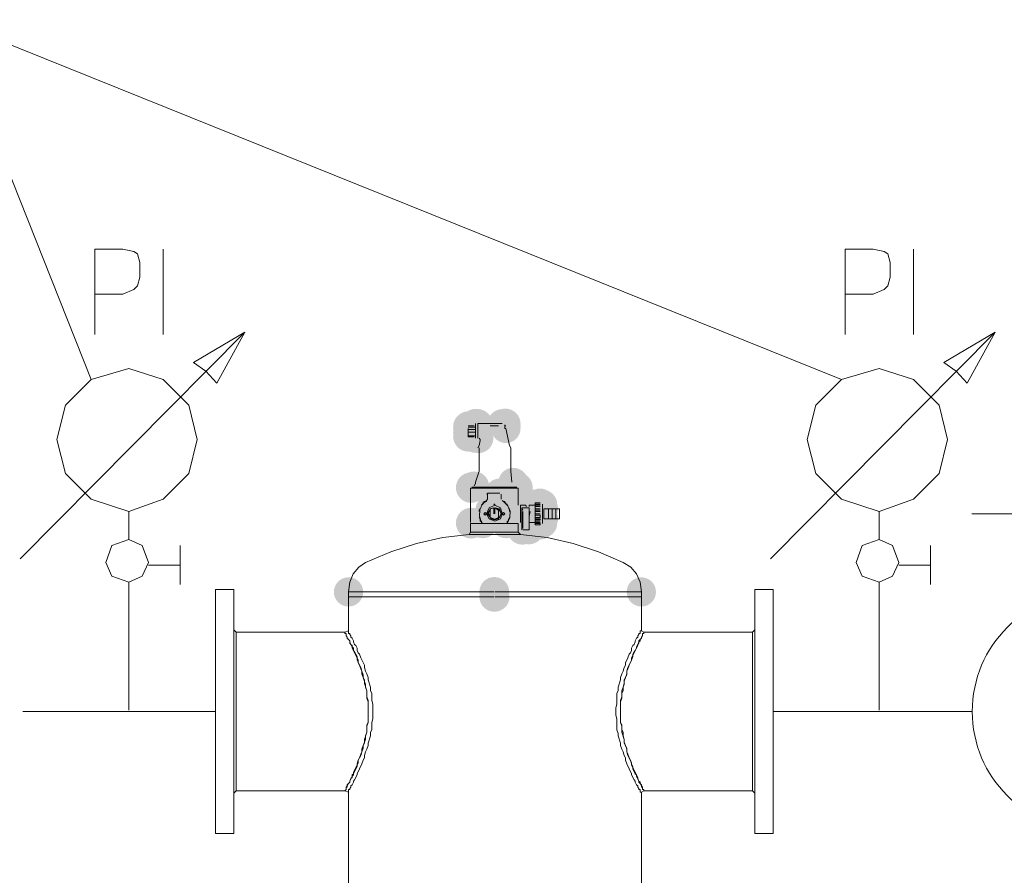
# Model space of a CAD drawing. Header units: millimetres. Extents: x -2626 to 2068, y -6169 to 7214.
# Tile 77 of 144: x -1233 to -1168, y -4893 to -4836. Entities that reach past the tile are written whole.
import ezdxf

# ---------------------------------------------------------------- set-up
doc = ezdxf.new("R2010")
doc.units = ezdxf.units.MM
doc.layers.get('0').update_dxf_attribs({"color": 252})

msp = doc.modelspace()

# ---------------------------------------------------------------- hatches: boundary and pattern name
h = msp.add_hatch(color=7)
edge = h.paths.add_edge_path()
edge.add_ellipse((-1203.086, -4862.964), major_axis=(1.045, 0), ratio=0.923077, start_angle=0, end_angle=360)
h = msp.add_hatch(color=7)
edge = h.paths.add_edge_path()
edge.add_arc((-1203.166, -4862.964), 0.964, 0, 360)
h = msp.add_hatch(color=7)
edge = h.paths.add_edge_path()
edge.add_ellipse((-1201.318, -4862.964), major_axis=(1.045, 0), ratio=0.923077, start_angle=0, end_angle=360)
h = msp.add_hatch(color=7)
edge = h.paths.add_edge_path()
edge.add_arc((-1201.238, -4863.004), 0.984, 0, 360)
h = msp.add_hatch(color=7)
edge = h.paths.add_edge_path()
edge.add_arc((-1201.238, -4862.964), 0.964, 0, 360)
h = msp.add_hatch(color=7)
edge = h.paths.add_edge_path()
edge.add_arc((-1201.198, -4862.964), 0.984, 0, 360)
h = msp.add_hatch(color=7)
edge = h.paths.add_edge_path()
edge.add_ellipse((-1201.158, -4863.045), major_axis=(0, 1.045), ratio=0.923077, start_angle=0, end_angle=360)
h = msp.add_hatch(color=7)
edge = h.paths.add_edge_path()
edge.add_ellipse((-1201.158, -4863.045), major_axis=(0, 1.045), ratio=0.923077, start_angle=0, end_angle=360)
h = msp.add_hatch(color=7)
edge = h.paths.add_edge_path()
edge.add_arc((-1201.158, -4862.964), 0.964, 0, 360)
h = msp.add_hatch(color=7)
edge = h.paths.add_edge_path()
edge.add_arc((-1203.648, -4863.165), 0.984, 0, 360)
h = msp.add_hatch(color=7)
edge = h.paths.add_edge_path()
edge.add_arc((-1203.648, -4863.245), 0.984, 0, 360)
h = msp.add_hatch(color=7)
edge = h.paths.add_edge_path()
edge.add_arc((-1203.648, -4863.326), 0.984, 0, 360)
h = msp.add_hatch(color=7)
edge = h.paths.add_edge_path()
edge.add_arc((-1203.648, -4863.567), 0.984, 0, 360)
h = msp.add_hatch(color=7)
edge = h.paths.add_edge_path()
edge.add_ellipse((-1203.648, -4863.205), major_axis=(0, 1.045), ratio=0.923077, start_angle=0, end_angle=360)
h = msp.add_hatch(color=7)
edge = h.paths.add_edge_path()
edge.add_ellipse((-1203.648, -4863.446), major_axis=(0, 1.045), ratio=0.923077, start_angle=0, end_angle=360)
h = msp.add_hatch(color=7)
edge = h.paths.add_edge_path()
edge.add_ellipse((-1203.648, -4863.687), major_axis=(0, 1.045), ratio=0.923077, start_angle=0, end_angle=360)
h = msp.add_hatch(color=7)
edge = h.paths.add_edge_path()
edge.add_arc((-1203.247, -4863.165), 0.984, 0, 360)
h = msp.add_hatch(color=7)
edge = h.paths.add_edge_path()
edge.add_ellipse((-1203.247, -4863.446), major_axis=(0, 1.045), ratio=0.923077, start_angle=0, end_angle=360)
h = msp.add_hatch(color=7)
edge = h.paths.add_edge_path()
edge.add_arc((-1203.207, -4863.125), 0.984, 0, 360)
h = msp.add_hatch(color=7)
edge = h.paths.add_edge_path()
edge.add_arc((-1201.238, -4863.045), 0.964, 0, 360)
h = msp.add_hatch(color=7)
edge = h.paths.add_edge_path()
edge.add_arc((-1201.198, -4863.125), 0.984, 0, 360)
h = msp.add_hatch(color=7)
edge = h.paths.add_edge_path()
edge.add_arc((-1201.158, -4863.125), 0.964, 0, 360)
h = msp.add_hatch(color=7)
edge = h.paths.add_edge_path()
edge.add_arc((-1201.158, -4863.125), 0.964, 0, 360)
h = msp.add_hatch(color=7)
edge = h.paths.add_edge_path()
edge.add_ellipse((-1201.158, -4863.205), major_axis=(0, 1.045), ratio=0.923077, start_angle=0, end_angle=360)
h = msp.add_hatch(color=7)
edge = h.paths.add_edge_path()
edge.add_ellipse((-1201.158, -4863.205), major_axis=(0, 1.045), ratio=0.923077, start_angle=0, end_angle=360)
h = msp.add_hatch(color=7)
edge = h.paths.add_edge_path()
edge.add_arc((-1201.158, -4863.286), 0.964, 0, 360)
h = msp.add_hatch(color=7)
edge = h.paths.add_edge_path()
edge.add_arc((-1201.158, -4863.286), 0.964, 0, 360)
h = msp.add_hatch(color=7)
edge = h.paths.add_edge_path()
edge.add_arc((-1203.648, -4863.808), 0.984, 0, 360)
h = msp.add_hatch(color=7)
edge = h.paths.add_edge_path()
edge.add_arc((-1203.648, -4863.848), 0.964, 0, 360)
h = msp.add_hatch(color=7)
edge = h.paths.add_edge_path()
edge.add_arc((-1203.247, -4863.808), 0.984, 0, 360)
h = msp.add_hatch(color=7)
edge = h.paths.add_edge_path()
edge.add_arc((-1203.207, -4863.848), 0.984, 0, 360)
h = msp.add_hatch(color=7)
edge = h.paths.add_edge_path()
edge.add_ellipse((-1203.086, -4863.928), major_axis=(1.045, 0), ratio=0.923077, start_angle=0, end_angle=360)
h = msp.add_hatch(color=7)
edge = h.paths.add_edge_path()
edge.add_arc((-1203.166, -4863.928), 0.964, 0, 360)
h = msp.add_hatch(color=7)
edge = h.paths.add_edge_path()
edge.add_arc((-1202.965, -4863.928), 0.984, 0, 360)
h = msp.add_hatch(color=7)
edge = h.paths.add_edge_path()
edge.add_arc((-1200.675, -4866.861), 0.984, 0, 360)
h = msp.add_hatch(color=7)
edge = h.paths.add_edge_path()
edge.add_ellipse((-1200.595, -4866.982), major_axis=(0, 1.045), ratio=0.923077, start_angle=0, end_angle=360)
h = msp.add_hatch(color=7)
edge = h.paths.add_edge_path()
edge.add_arc((-1203.448, -4867.183), 1.003, 0, 360)
h = msp.add_hatch(color=7)
edge = h.paths.add_edge_path()
edge.add_arc((-1203.287, -4867.143), 0.984, 0, 360)
h = msp.add_hatch(color=7)
edge = h.paths.add_edge_path()
edge.add_arc((-1203.247, -4867.102), 0.984, 0, 360)
h = msp.add_hatch(color=7)
edge = h.paths.add_edge_path()
edge.add_arc((-1201.559, -4867.544), 0.964, 0, 360)
h = msp.add_hatch(color=7)
edge = h.paths.add_edge_path()
edge.add_arc((-1201.479, -4867.585), 0.984, 0, 360)
h = msp.add_hatch(color=7)
edge = h.paths.add_edge_path()
edge.add_arc((-1201.479, -4867.544), 0.964, 0, 360)
h = msp.add_hatch(color=7)
edge = h.paths.add_edge_path()
edge.add_arc((-1200.595, -4867.102), 0.984, 0, 360)
h = msp.add_hatch(color=7)
edge = h.paths.add_edge_path()
edge.add_arc((-1200.555, -4867.143), 0.984, 0, 360)
h = msp.add_hatch(color=7)
edge = h.paths.add_edge_path()
edge.add_arc((-1200.394, -4867.183), 1.003, 0, 360)
h = msp.add_hatch(color=7)
edge = h.paths.add_edge_path()
edge.add_arc((-1201.439, -4867.986), 1.003, 0, 360)
h = msp.add_hatch(color=7)
edge = h.paths.add_edge_path()
edge.add_arc((-1201.399, -4868.026), 0.964, 0, 360)
h = msp.add_hatch(color=7)
edge = h.paths.add_edge_path()
edge.add_arc((-1198.908, -4868.227), 0.984, 0, 360)
h = msp.add_hatch(color=7)
edge = h.paths.add_edge_path()
edge.add_arc((-1202.202, -4868.669), 0.964, 0, 360)
h = msp.add_hatch(color=7)
edge = h.paths.add_edge_path()
edge.add_arc((-1201.961, -4868.509), 0.964, 0, 360)
h = msp.add_hatch(color=7)
edge = h.paths.add_edge_path()
edge.add_arc((-1201.921, -4868.509), 0.984, 0, 360)
h = msp.add_hatch(color=7)
edge = h.paths.add_edge_path()
edge.add_arc((-1201.64, -4868.669), 0.964, 0, 360)
h = msp.add_hatch(color=7)
edge = h.paths.add_edge_path()
edge.add_arc((-1200.354, -4868.388), 0.984, 0, 360)
h = msp.add_hatch(color=7)
edge = h.paths.add_edge_path()
edge.add_ellipse((-1200.274, -4868.428), major_axis=(1.045, 0), ratio=0.923077, start_angle=0, end_angle=360)
h = msp.add_hatch(color=7)
edge = h.paths.add_edge_path()
edge.add_arc((-1199.952, -4868.348), 0.964, 0, 360)
h = msp.add_hatch(color=7)
edge = h.paths.add_edge_path()
edge.add_arc((-1199.912, -4868.348), 0.984, 0, 360)
h = msp.add_hatch(color=7)
edge = h.paths.add_edge_path()
edge.add_arc((-1199.872, -4868.348), 0.964, 0, 360)
h = msp.add_hatch(color=7)
edge = h.paths.add_edge_path()
edge.add_ellipse((-1199.792, -4868.348), major_axis=(1.045, 0), ratio=0.923077, start_angle=0, end_angle=360)
h = msp.add_hatch(color=7)
edge = h.paths.add_edge_path()
edge.add_arc((-1199.872, -4868.348), 0.964, 0, 360)
h = msp.add_hatch(color=7)
edge = h.paths.add_edge_path()
edge.add_ellipse((-1199.792, -4868.348), major_axis=(1.045, 0), ratio=0.923077, start_angle=0, end_angle=360)
h = msp.add_hatch(color=7)
edge = h.paths.add_edge_path()
edge.add_arc((-1199.872, -4868.348), 0.964, 0, 360)
h = msp.add_hatch(color=7)
edge = h.paths.add_edge_path()
edge.add_arc((-1199.832, -4868.348), 0.984, 0, 360)
h = msp.add_hatch(color=7)
edge = h.paths.add_edge_path()
edge.add_arc((-1199.792, -4868.348), 0.964, 0, 360)
h = msp.add_hatch(color=7)
edge = h.paths.add_edge_path()
edge.add_arc((-1199.792, -4868.348), 0.964, 0, 360)
h = msp.add_hatch(color=7)
edge = h.paths.add_edge_path()
edge.add_arc((-1199.792, -4868.348), 0.964, 0, 360)
h = msp.add_hatch(color=7)
edge = h.paths.add_edge_path()
edge.add_arc((-1199.792, -4868.348), 0.964, 0, 360)
h = msp.add_hatch(color=7)
edge = h.paths.add_edge_path()
edge.add_ellipse((-1199.711, -4868.428), major_axis=(1.045, 0), ratio=0.923077, start_angle=0, end_angle=360)
h = msp.add_hatch(color=7)
edge = h.paths.add_edge_path()
edge.add_arc((-1199.711, -4868.388), 0.984, 0, 360)
h = msp.add_hatch(color=7)
edge = h.paths.add_edge_path()
edge.add_arc((-1199.711, -4868.348), 0.964, 0, 360)
h = msp.add_hatch(color=7)
edge = h.paths.add_edge_path()
edge.add_ellipse((-1199.631, -4868.348), major_axis=(1.045, 0), ratio=0.923077, start_angle=0, end_angle=360)
h = msp.add_hatch(color=7)
edge = h.paths.add_edge_path()
edge.add_ellipse((-1199.631, -4868.348), major_axis=(1.045, 0), ratio=0.923077, start_angle=0, end_angle=360)
h = msp.add_hatch(color=7)
edge = h.paths.add_edge_path()
edge.add_arc((-1199.711, -4868.348), 0.964, 0, 360)
h = msp.add_hatch(color=7)
edge = h.paths.add_edge_path()
edge.add_arc((-1199.631, -4868.348), 0.964, 0, 360)
h = msp.add_hatch(color=7)
edge = h.paths.add_edge_path()
edge.add_arc((-1199.631, -4868.348), 0.964, 0, 360)
h = msp.add_hatch(color=7)
edge = h.paths.add_edge_path()
edge.add_arc((-1199.631, -4868.348), 0.964, 0, 360)
h = msp.add_hatch(color=7)
edge = h.paths.add_edge_path()
edge.add_arc((-1199.631, -4868.348), 0.964, 0, 360)
h = msp.add_hatch(color=7)
edge = h.paths.add_edge_path()
edge.add_ellipse((-1199.631, -4868.589), major_axis=(0, 1.045), ratio=0.923077, start_angle=0, end_angle=360)
h = msp.add_hatch(color=7)
edge = h.paths.add_edge_path()
edge.add_arc((-1199.591, -4868.348), 0.984, 0, 360)
h = msp.add_hatch(color=7)
edge = h.paths.add_edge_path()
edge.add_arc((-1199.55, -4868.348), 0.964, 0, 360)
h = msp.add_hatch(color=7)
edge = h.paths.add_edge_path()
edge.add_arc((-1199.229, -4868.268), 0.964, 0, 360)
h = msp.add_hatch(color=7)
edge = h.paths.add_edge_path()
edge.add_arc((-1198.908, -4868.308), 0.984, 0, 360)
h = msp.add_hatch(color=7)
edge = h.paths.add_edge_path()
edge.add_arc((-1198.908, -4868.388), 0.984, 0, 360)
h = msp.add_hatch(color=7)
edge = h.paths.add_edge_path()
edge.add_arc((-1198.908, -4868.629), 0.984, 0, 360)
h = msp.add_hatch(color=7)
edge = h.paths.add_edge_path()
edge.add_ellipse((-1198.827, -4868.268), major_axis=(1.045, 0), ratio=0.923077, start_angle=0, end_angle=360)
h = msp.add_hatch(color=7)
edge = h.paths.add_edge_path()
edge.add_ellipse((-1198.908, -4868.83), major_axis=(0, 1.045), ratio=0.923077, start_angle=0, end_angle=360)
h = msp.add_hatch(color=7)
edge = h.paths.add_edge_path()
edge.add_arc((-1198.707, -4868.589), 0.984, 0, 360)
h = msp.add_hatch(color=7)
edge = h.paths.add_edge_path()
edge.add_arc((-1203.448, -4869.513), 1.003, 0, 360)
h = msp.add_hatch(color=7)
edge = h.paths.add_edge_path()
edge.add_arc((-1201.921, -4868.91), 0.984, 0, 360)
h = msp.add_hatch(color=7)
edge = h.paths.add_edge_path()
edge.add_arc((-1201.64, -4869.151), 0.964, 0, 360)
h = msp.add_hatch(color=7)
edge = h.paths.add_edge_path()
edge.add_arc((-1200.394, -4869.513), 1.003, 0, 360)
h = msp.add_hatch(color=7)
edge = h.paths.add_edge_path()
edge.add_arc((-1200.354, -4869.433), 0.984, 0, 360)
h = msp.add_hatch(color=7)
edge = h.paths.add_edge_path()
edge.add_ellipse((-1200.274, -4869.392), major_axis=(1.045, 0), ratio=0.923077, start_angle=0, end_angle=360)
h = msp.add_hatch(color=7)
edge = h.paths.add_edge_path()
edge.add_arc((-1200.354, -4869.473), 0.964, 0, 360)
h = msp.add_hatch(color=7)
edge = h.paths.add_edge_path()
edge.add_arc((-1200.153, -4869.473), 0.984, 0, 360)
h = msp.add_hatch(color=7)
edge = h.paths.add_edge_path()
edge.add_arc((-1200.113, -4869.312), 0.964, 0, 360)
h = msp.add_hatch(color=7)
edge = h.paths.add_edge_path()
edge.add_arc((-1200.033, -4868.91), 0.964, 0, 360)
h = msp.add_hatch(color=7)
edge = h.paths.add_edge_path()
edge.add_arc((-1199.631, -4868.91), 0.964, 0, 360)
h = msp.add_hatch(color=7)
edge = h.paths.add_edge_path()
edge.add_arc((-1199.631, -4869.312), 0.964, 0, 360)
h = msp.add_hatch(color=7)
edge = h.paths.add_edge_path()
edge.add_arc((-1199.229, -4869.192), 0.984, 0, 360)
h = msp.add_hatch(color=7)
edge = h.paths.add_edge_path()
edge.add_arc((-1198.908, -4869.433), 0.984, 0, 360)
h = msp.add_hatch(color=7)
edge = h.paths.add_edge_path()
edge.add_arc((-1198.707, -4869.232), 0.984, 0, 360)
h = msp.add_hatch(color=7)
edge = h.paths.add_edge_path()
edge.add_arc((-1203.448, -4869.553), 0.984, 0, 360)
h = msp.add_hatch(color=7)
edge = h.paths.add_edge_path()
edge.add_arc((-1202.684, -4869.553), 0.964, 0, 360)
h = msp.add_hatch(color=7)
edge = h.paths.add_edge_path()
edge.add_arc((-1202.684, -4869.553), 0.964, 0, 360)
h = msp.add_hatch(color=7)
edge = h.paths.add_edge_path()
edge.add_arc((-1201.158, -4869.553), 0.964, 0, 360)
h = msp.add_hatch(color=7)
edge = h.paths.add_edge_path()
edge.add_arc((-1200.394, -4869.553), 0.984, 0, 360)
h = msp.add_hatch(color=7)
edge = h.paths.add_edge_path()
edge.add_arc((-1200.073, -4869.955), 0.984, 0, 360)
h = msp.add_hatch(color=7)
edge = h.paths.add_edge_path()
edge.add_arc((-1199.631, -4869.955), 0.964, 0, 360)
h = msp.add_hatch(color=7)
edge = h.paths.add_edge_path()
edge.add_arc((-1199.229, -4869.553), 0.964, 0, 360)
h = msp.add_hatch(color=7)
edge = h.paths.add_edge_path()
edge.add_ellipse((-1198.827, -4869.553), major_axis=(1.045, 0), ratio=0.923077, start_angle=0, end_angle=360)
h = msp.add_hatch(color=7)
edge = h.paths.add_edge_path()
edge.add_arc((-1198.908, -4869.634), 0.964, 0, 360)
h = msp.add_hatch(color=7)
edge = h.paths.add_edge_path()
edge.add_arc((-1201.921, -4874.053), 0.984, 0, 360)
h = msp.add_hatch(color=7)
edge = h.paths.add_edge_path()
edge.add_arc((-1211.523, -4874.053), 0.964, 0, 360)
h = msp.add_hatch(color=7)
edge = h.paths.add_edge_path()
edge.add_arc((-1201.921, -4874.374), 0.984, 0, 360)
h = msp.add_hatch(color=7)
edge = h.paths.add_edge_path()
edge.add_arc((-1201.921, -4874.374), 0.984, 0, 360)
h = msp.add_hatch(color=7)
edge = h.paths.add_edge_path()
edge.add_arc((-1201.881, -4874.374), 0.964, 0, 360)
h = msp.add_hatch(color=7)
edge = h.paths.add_edge_path()
edge.add_arc((-1201.881, -4874.374), 0.964, 0, 360)
h = msp.add_hatch(color=7)
edge = h.paths.add_edge_path()
edge.add_arc((-1192.238, -4874.053), 0.964, 0, 360)

# ---------------------------------------------------------------- linework, layer by layer
at = {"color": 7, "lineweight": 0}
for points in [[(-1237.879, -4836.367), (-1228.478, -4860.072)], [(-1237.879, -4836.367), (-1179.061, -4860.072)], [(-1233.138, -4871.883), (-1218.353, -4856.938), (-1221.728, -4858.947)], [(-1218.353, -4856.938), (-1220.201, -4860.313)], [(-1183.721, -4871.883), (-1168.936, -4856.938), (-1172.311, -4858.947)], [(-1168.936, -4856.938), (-1170.784, -4860.313)], [(-1221.728, -4858.947), (-1220.924, -4859.509)], [(-1172.311, -4858.947), (-1171.507, -4859.509)], [(-1220.201, -4860.313), (-1220.924, -4859.509)], [(-1170.784, -4860.313), (-1171.507, -4859.509)], [(-1203.648, -4863.125), (-1203.247, -4863.125)], [(-1203.648, -4863.205), (-1203.247, -4863.205)], [(-1203.648, -4863.286), (-1203.648, -4863.607)], [(-1203.166, -4863.286), (-1203.166, -4863.205), (-1203.247, -4863.205)], [(-1203.247, -4863.366), (-1203.166, -4863.366), (-1203.166, -4863.286)], [(-1203.006, -4862.964), (-1203.006, -4863.928)], [(-1201.399, -4862.964), (-1203.006, -4862.964)], [(-1202.202, -4863.125), (-1201.64, -4863.125)], [(-1201.158, -4863.286), (-1201.238, -4863.286), (-1201.238, -4863.045)], [(-1201.158, -4863.286), (-1200.916, -4864.411)], [(-1203.648, -4863.366), (-1203.247, -4863.366)], [(-1203.648, -4863.527), (-1203.247, -4863.527)], [(-1203.648, -4863.607), (-1203.648, -4863.848)], [(-1203.648, -4863.768), (-1203.247, -4863.768)], [(-1203.648, -4863.848), (-1203.247, -4863.848)], [(-1203.166, -4863.607), (-1203.166, -4863.527), (-1203.247, -4863.527)], [(-1203.247, -4863.768), (-1203.166, -4863.768), (-1203.166, -4863.607)], [(-1202.845, -4864.089), (-1202.845, -4864.009), (-1202.925, -4863.928)], [(-1202.925, -4864.411), (-1203.006, -4864.571)], [(-1202.845, -4864.089), (-1202.925, -4864.411)], [(-1202.925, -4866.098), (-1202.925, -4864.571)], [(-1200.836, -4864.571), (-1200.916, -4864.411)], [(-1200.836, -4866.098), (-1200.836, -4864.571)], [(-1203.166, -4866.821), (-1202.925, -4866.098)], [(-1200.836, -4866.098), (-1200.756, -4866.821)], [(-1203.488, -4867.223), (-1200.354, -4867.223)], [(-1203.488, -4867.223), (-1203.488, -4869.473)], [(-1200.434, -4867.143), (-1203.407, -4867.143)], [(-1203.166, -4866.821), (-1203.166, -4866.902), (-1203.247, -4867.062)], [(-1200.595, -4867.143), (-1203.247, -4867.143)], [(-1200.354, -4867.223), (-1200.354, -4868.348)], [(-1202.282, -4867.544), (-1202.443, -4867.625)], [(-1202.443, -4868.026), (-1202.363, -4867.946), (-1202.363, -4867.625)], [(-1202.282, -4867.544), (-1202.363, -4867.544), (-1202.363, -4867.625)], [(-1202.282, -4867.544), (-1201.881, -4867.544)], [(-1201.881, -4867.544), (-1201.559, -4867.544)], [(-1201.479, -4867.625), (-1201.479, -4867.946)], [(-1202.443, -4868.026), (-1202.715, -4868.293), (-1202.866, -4868.649), (-1202.887, -4869.055), (-1202.765, -4869.473), (-1202.684, -4869.553)], [(-1202.443, -4868.026), (-1202.443, -4868.107), (-1202.604, -4868.107), (-1202.604, -4868.187), (-1202.684, -4868.187), (-1202.684, -4868.268), (-1202.765, -4868.348)], [(-1201.961, -4868.509), (-1202.202, -4868.589)], [(-1201.961, -4868.509), (-1202.202, -4868.589)], [(-1201.961, -4868.91), (-1201.961, -4868.509)], [(-1201.64, -4868.589), (-1201.881, -4868.509)], [(-1201.881, -4868.91), (-1201.881, -4868.509)], [(-1201.64, -4868.669), (-1201.881, -4868.509)], [(-1201.077, -4869.553), (-1200.901, -4869.148), (-1200.885, -4868.744), (-1201.024, -4868.383), (-1201.318, -4868.107), (-1201.399, -4868.026)], [(-1201.077, -4868.348), (-1201.077, -4868.268), (-1201.158, -4868.268), (-1201.158, -4868.187), (-1201.238, -4868.187), (-1201.238, -4868.107), (-1201.318, -4868.107), (-1201.399, -4868.026)], [(-1200.193, -4868.348), (-1200.193, -4869.473)], [(-1199.952, -4868.348), (-1200.193, -4868.348)], [(-1200.113, -4868.509), (-1200.113, -4868.75)], [(-1200.113, -4868.509), (-1199.631, -4868.509)], [(-1200.113, -4868.509), (-1200.033, -4868.669)], [(-1199.792, -4868.428), (-1199.872, -4868.348), (-1199.952, -4868.348)], [(-1199.55, -4868.348), (-1199.631, -4868.348), (-1199.631, -4868.428)], [(-1199.631, -4868.509), (-1199.631, -4868.75)], [(-1199.229, -4868.348), (-1199.55, -4868.348)], [(-1199.229, -4868.991), (-1199.229, -4868.187)], [(-1198.908, -4868.187), (-1199.229, -4868.187)], [(-1199.229, -4869.553), (-1199.229, -4868.268)], [(-1198.908, -4868.268), (-1199.229, -4868.268)], [(-1198.908, -4868.348), (-1199.229, -4868.348)], [(-1198.908, -4868.348), (-1199.229, -4868.348)], [(-1198.908, -4868.428), (-1199.229, -4868.428)], [(-1198.747, -4868.268), (-1198.747, -4869.553)], [(-1225.987, -4868.75), (-1225.987, -4870.598)], [(-1202.845, -4868.589), (-1202.925, -4868.669), (-1202.925, -4868.75)], [(-1202.925, -4869.151), (-1202.845, -4869.232), (-1202.845, -4869.392), (-1202.765, -4869.392), (-1202.765, -4869.473), (-1202.684, -4869.553)], [(-1202.202, -4868.589), (-1202.299, -4868.856), (-1202.202, -4869.151), (-1202.202, -4869.232)], [(-1202.202, -4869.232), (-1202.202, -4868.589)], [(-1202.202, -4868.669), (-1202.202, -4869.151)], [(-1202.202, -4869.151), (-1201.887, -4869.252), (-1201.64, -4869.151)], [(-1201.64, -4869.232), (-1201.476, -4868.892), (-1201.64, -4868.589)], [(-1201.64, -4868.589), (-1201.64, -4869.232)], [(-1201.64, -4869.151), (-1201.64, -4868.669)], [(-1201.077, -4869.553), (-1201.077, -4869.392), (-1200.997, -4869.392), (-1200.997, -4869.232), (-1200.916, -4869.232), (-1200.916, -4869.151)], [(-1200.916, -4868.75), (-1200.916, -4868.589), (-1200.997, -4868.589)], [(-1200.113, -4868.75), (-1200.113, -4869.071)], [(-1200.113, -4868.75), (-1200.113, -4868.83), (-1200.033, -4868.83), (-1200.033, -4868.991), (-1200.113, -4868.991), (-1200.113, -4869.071)], [(-1200.113, -4869.071), (-1200.113, -4869.312)], [(-1200.033, -4869.875), (-1200.033, -4868.75)], [(-1199.631, -4869.071), (-1199.55, -4868.75)], [(-1199.631, -4868.75), (-1199.631, -4869.071)], [(-1199.631, -4869.875), (-1199.631, -4868.75)], [(-1199.631, -4869.071), (-1199.631, -4869.312)], [(-1198.908, -4868.589), (-1199.229, -4868.589)], [(-1198.908, -4868.669), (-1199.229, -4868.669)], [(-1198.908, -4868.75), (-1199.229, -4868.75)], [(-1198.908, -4868.91), (-1199.229, -4868.91)], [(-1198.908, -4869.151), (-1198.908, -4868.991), (-1199.229, -4868.991), (-1199.229, -4869.151)], [(-1198.908, -4869.151), (-1199.229, -4869.151)], [(-1198.667, -4869.232), (-1198.667, -4868.589)], [(-1198.667, -4869.232), (-1198.667, -4868.589)], [(-1198.667, -4868.589), (-1198.345, -4868.589)], [(-1198.345, -4869.232), (-1198.345, -4868.589)], [(-1198.104, -4868.589), (-1198.345, -4868.589)], [(-1198.104, -4869.232), (-1198.104, -4868.589)], [(-1197.863, -4868.589), (-1198.104, -4868.589)], [(-1197.863, -4869.232), (-1197.863, -4868.589)], [(-1197.622, -4868.589), (-1197.863, -4868.589)], [(-1197.622, -4869.232), (-1197.622, -4868.589)], [(-1176.57, -4868.75), (-1176.57, -4870.598)], [(-1170.463, -4868.91), (-1154.794, -4868.91)], [(-1203.488, -4869.553), (-1200.354, -4869.553)], [(-1203.488, -4869.553), (-1203.488, -4870.116)], [(-1203.407, -4869.553), (-1202.684, -4869.553)], [(-1202.765, -4869.473), (-1202.765, -4869.553), (-1202.684, -4869.553)], [(-1202.684, -4869.553), (-1201.158, -4869.553)], [(-1202.202, -4869.232), (-1201.887, -4869.299), (-1201.64, -4869.232)], [(-1201.158, -4869.553), (-1201.077, -4869.553), (-1201.077, -4869.473)], [(-1201.158, -4869.553), (-1200.434, -4869.553)], [(-1200.354, -4869.553), (-1200.354, -4870.116)], [(-1200.113, -4869.312), (-1200.113, -4869.955)], [(-1199.631, -4869.312), (-1199.631, -4869.955)], [(-1199.229, -4869.473), (-1199.631, -4869.473)], [(-1199.229, -4869.634), (-1199.229, -4869.232)], [(-1198.908, -4869.312), (-1198.908, -4869.232), (-1199.229, -4869.232)], [(-1198.908, -4869.312), (-1199.229, -4869.312)], [(-1198.908, -4869.392), (-1199.229, -4869.392)], [(-1198.908, -4869.473), (-1199.229, -4869.473)], [(-1198.908, -4869.634), (-1198.908, -4869.553), (-1199.229, -4869.553)], [(-1198.908, -4869.634), (-1199.229, -4869.634)], [(-1198.908, -4869.634), (-1199.229, -4869.634)], [(-1198.667, -4869.232), (-1198.345, -4869.232)], [(-1198.104, -4869.232), (-1198.345, -4869.232)], [(-1197.863, -4869.232), (-1198.104, -4869.232)], [(-1197.622, -4869.232), (-1197.863, -4869.232)], [(-1203.568, -4870.276), (-1205.314, -4870.476), (-1207.037, -4870.854), (-1208.734, -4871.404), (-1210.398, -4872.124)], [(-1203.488, -4870.116), (-1203.568, -4870.276)], [(-1203.568, -4870.276), (-1200.193, -4870.276)], [(-1203.488, -4870.116), (-1200.354, -4870.116)], [(-1200.354, -4870.116), (-1200.193, -4870.276)], [(-1193.444, -4872.124), (-1195.057, -4871.404), (-1196.728, -4870.854), (-1198.444, -4870.476), (-1200.193, -4870.276)], [(-1200.033, -4869.955), (-1199.631, -4869.955)], [(-1222.612, -4872.285), (-1222.612, -4871)], [(-1173.195, -4872.285), (-1173.195, -4871)], [(-1224.701, -4872.285), (-1222.612, -4872.285)], [(-1222.612, -4872.285), (-1222.612, -4873.571)], [(-1210.398, -4872.124), (-1210.851, -4872.429), (-1211.206, -4872.87), (-1211.438, -4873.42), (-1211.523, -4874.053)], [(-1192.238, -4874.053), (-1192.32, -4873.42), (-1192.559, -4872.87), (-1192.94, -4872.429), (-1193.444, -4872.124)], [(-1175.284, -4872.285), (-1173.195, -4872.285)], [(-1173.195, -4872.285), (-1173.195, -4873.571)], [(-1225.987, -4873.41), (-1225.987, -4881.847)], [(-1176.57, -4873.41), (-1176.57, -4881.847)], [(-1220.282, -4873.892), (-1220.282, -4889.963)], [(-1220.282, -4873.892), (-1219.076, -4873.892)], [(-1219.076, -4873.892), (-1219.076, -4889.963)], [(-1201.961, -4874.053), (-1211.523, -4874.053)], [(-1211.523, -4874.374), (-1211.523, -4874.053)], [(-1211.523, -4874.374), (-1201.961, -4874.374)], [(-1211.523, -4876.624), (-1211.523, -4874.374)], [(-1211.523, -4874.374), (-1201.961, -4874.374)], [(-1192.238, -4874.053), (-1201.881, -4874.053)], [(-1201.881, -4874.374), (-1192.238, -4874.374)], [(-1201.881, -4874.374), (-1192.238, -4874.374)], [(-1192.238, -4874.374), (-1192.238, -4874.053)], [(-1192.238, -4876.624), (-1192.238, -4874.374)], [(-1184.766, -4889.963), (-1184.766, -4873.892)], [(-1183.56, -4873.892), (-1184.766, -4873.892)], [(-1183.56, -4889.963), (-1183.56, -4873.892)], [(-1218.916, -4876.705), (-1219.076, -4876.544)], [(-1218.916, -4876.705), (-1211.764, -4876.705)], [(-1218.916, -4887.15), (-1218.916, -4876.705)], [(-1211.764, -4887.15), (-1211.684, -4887.07), (-1211.684, -4886.909), (-1211.603, -4886.829), (-1211.603, -4886.749), (-1211.443, -4886.588), (-1211.443, -4886.508), (-1211.282, -4886.186), (-1211.202, -4886.106), (-1211.202, -4885.945), (-1210.88, -4885.302), (-1210.88, -4885.142), (-1210.8, -4884.981), (-1210.72, -4884.74), (-1210.639, -4884.579), (-1210.559, -4884.338), (-1210.559, -4884.177), (-1210.478, -4883.936), (-1210.398, -4883.776), (-1210.398, -4883.535), (-1210.318, -4883.294), (-1210.318, -4882.811), (-1210.237, -4882.651), (-1210.237, -4881.285), (-1210.318, -4881.044), (-1210.318, -4880.562), (-1210.398, -4880.32), (-1210.398, -4880.16), (-1210.559, -4879.678), (-1210.559, -4879.517), (-1210.639, -4879.276), (-1210.72, -4879.115), (-1210.8, -4878.874), (-1210.88, -4878.713), (-1210.88, -4878.553), (-1211.202, -4877.91), (-1211.202, -4877.749), (-1211.282, -4877.669), (-1211.362, -4877.508), (-1211.443, -4877.428), (-1211.443, -4877.267), (-1211.603, -4877.106), (-1211.603, -4877.026), (-1211.684, -4876.946), (-1211.684, -4876.785), (-1211.764, -4876.785), (-1211.764, -4876.705), (-1211.523, -4876.624)], [(-1211.764, -4876.705), (-1211.764, -4876.785), (-1211.684, -4876.785), (-1211.684, -4876.946), (-1211.603, -4877.026), (-1211.603, -4877.106), (-1211.443, -4877.267), (-1211.443, -4877.347), (-1211.362, -4877.508), (-1211.282, -4877.588), (-1211.282, -4877.749), (-1211.202, -4877.91), (-1211.121, -4877.99), (-1210.961, -4878.312), (-1210.961, -4878.553), (-1210.72, -4879.035), (-1210.639, -4879.276), (-1210.639, -4879.437), (-1210.559, -4879.678), (-1210.478, -4879.838), (-1210.478, -4880.079), (-1210.318, -4880.562), (-1210.318, -4880.963), (-1210.237, -4881.204), (-1210.237, -4881.928)], [(-1211.523, -4887.231), (-1211.523, -4887.07), (-1211.443, -4887.07), (-1211.443, -4886.99), (-1211.362, -4886.909), (-1211.362, -4886.829), (-1211.282, -4886.749), (-1211.202, -4886.588), (-1211.202, -4886.508), (-1211.121, -4886.427), (-1210.961, -4886.106), (-1210.961, -4886.026), (-1210.639, -4885.383), (-1210.559, -4885.142), (-1210.478, -4884.981), (-1210.478, -4884.82), (-1210.398, -4884.579), (-1210.318, -4884.418), (-1210.237, -4884.177), (-1210.237, -4884.017), (-1210.077, -4883.535), (-1210.077, -4883.294), (-1209.996, -4883.133), (-1209.996, -4882.651), (-1209.916, -4882.41), (-1209.916, -4881.445), (-1209.996, -4881.204), (-1209.996, -4880.722), (-1210.077, -4880.562), (-1210.077, -4880.32), (-1210.237, -4879.838), (-1210.237, -4879.678), (-1210.318, -4879.437), (-1210.398, -4879.276), (-1210.478, -4879.035), (-1210.478, -4878.874), (-1210.72, -4878.392), (-1210.8, -4878.151), (-1210.88, -4878.071), (-1210.961, -4877.91), (-1210.961, -4877.749), (-1211.041, -4877.588), (-1211.121, -4877.508), (-1211.202, -4877.347), (-1211.202, -4877.267), (-1211.282, -4877.106), (-1211.362, -4877.026), (-1211.362, -4876.946), (-1211.443, -4876.865), (-1211.443, -4876.785), (-1211.523, -4876.785), (-1211.523, -4876.624)], [(-1192.238, -4876.624), (-1192.319, -4876.624), (-1192.319, -4876.785), (-1192.399, -4876.785), (-1192.399, -4876.865), (-1192.479, -4876.946), (-1192.479, -4877.026), (-1192.56, -4877.106), (-1192.64, -4877.267), (-1192.64, -4877.347), (-1192.72, -4877.508), (-1192.801, -4877.588), (-1192.881, -4877.749), (-1192.881, -4877.91), (-1192.962, -4878.071), (-1193.042, -4878.151), (-1193.122, -4878.392), (-1193.283, -4878.713), (-1193.283, -4878.874), (-1193.363, -4879.035), (-1193.444, -4879.276), (-1193.524, -4879.437), (-1193.604, -4879.678), (-1193.604, -4879.838), (-1193.765, -4880.32), (-1193.765, -4880.562), (-1193.845, -4880.722), (-1193.845, -4881.445), (-1193.926, -4881.686), (-1193.926, -4881.928)], [(-1193.604, -4881.928), (-1193.604, -4881.204), (-1193.524, -4880.963), (-1193.524, -4880.722), (-1193.444, -4880.562), (-1193.444, -4880.32), (-1193.363, -4880.079), (-1193.363, -4879.838), (-1193.283, -4879.678), (-1193.203, -4879.437), (-1193.203, -4879.276), (-1193.122, -4879.035), (-1192.881, -4878.553), (-1192.801, -4878.312), (-1192.801, -4878.151), (-1192.72, -4877.99), (-1192.64, -4877.91), (-1192.479, -4877.588), (-1192.479, -4877.508), (-1192.399, -4877.347), (-1192.319, -4877.267), (-1192.319, -4877.187), (-1192.238, -4877.106), (-1192.238, -4877.026), (-1192.158, -4876.946), (-1192.158, -4876.785), (-1192.078, -4876.785), (-1192.078, -4876.705)], [(-1192.078, -4876.705), (-1192.078, -4876.785), (-1192.158, -4876.785), (-1192.158, -4876.946), (-1192.238, -4877.026), (-1192.238, -4877.106), (-1192.399, -4877.267), (-1192.399, -4877.428), (-1192.479, -4877.508), (-1192.56, -4877.669), (-1192.56, -4877.749), (-1192.881, -4878.392), (-1192.881, -4878.553), (-1193.042, -4878.874), (-1193.122, -4879.115), (-1193.203, -4879.276), (-1193.203, -4879.517), (-1193.283, -4879.678), (-1193.363, -4879.919), (-1193.363, -4880.16), (-1193.444, -4880.32), (-1193.524, -4880.562), (-1193.524, -4881.044), (-1193.604, -4881.285), (-1193.604, -4882.651), (-1193.524, -4882.811), (-1193.524, -4883.294), (-1193.363, -4883.776), (-1193.363, -4883.936), (-1193.283, -4884.177), (-1193.203, -4884.338), (-1193.203, -4884.579), (-1193.122, -4884.74), (-1193.042, -4884.981), (-1192.881, -4885.302), (-1192.881, -4885.463), (-1192.56, -4886.106), (-1192.56, -4886.186), (-1192.399, -4886.508), (-1192.399, -4886.588), (-1192.238, -4886.749), (-1192.238, -4886.829), (-1192.158, -4886.909), (-1192.158, -4887.07), (-1192.078, -4887.07), (-1192.078, -4887.15)], [(-1192.238, -4876.624), (-1192.078, -4876.705)], [(-1184.926, -4876.705), (-1192.078, -4876.705)], [(-1184.926, -4876.705), (-1184.766, -4876.544)], [(-1184.926, -4876.705), (-1184.926, -4887.15)], [(-1210.237, -4881.928), (-1210.237, -4882.651), (-1210.318, -4882.892), (-1210.318, -4883.294), (-1210.478, -4883.776), (-1210.478, -4884.017), (-1210.559, -4884.177), (-1210.639, -4884.418), (-1210.639, -4884.579), (-1210.72, -4884.82), (-1210.88, -4885.142), (-1210.961, -4885.383), (-1210.961, -4885.543), (-1211.202, -4886.026), (-1211.282, -4886.106), (-1211.282, -4886.267), (-1211.362, -4886.347), (-1211.443, -4886.508), (-1211.443, -4886.588), (-1211.523, -4886.668), (-1211.603, -4886.829), (-1211.603, -4886.909), (-1211.684, -4886.909), (-1211.684, -4887.07), (-1211.764, -4887.15)], [(-1193.926, -4881.928), (-1193.926, -4882.169), (-1193.845, -4882.41), (-1193.845, -4883.133), (-1193.765, -4883.374), (-1193.765, -4883.535), (-1193.604, -4884.017), (-1193.604, -4884.177), (-1193.524, -4884.418), (-1193.444, -4884.579), (-1193.363, -4884.82), (-1193.283, -4884.981), (-1193.283, -4885.142), (-1193.203, -4885.383), (-1192.881, -4886.026), (-1192.881, -4886.106), (-1192.72, -4886.427), (-1192.64, -4886.508), (-1192.64, -4886.588), (-1192.56, -4886.749), (-1192.479, -4886.829), (-1192.479, -4886.909), (-1192.399, -4886.99), (-1192.399, -4887.07), (-1192.319, -4887.07), (-1192.319, -4887.231), (-1192.238, -4887.231)], [(-1192.078, -4887.15), (-1192.078, -4887.07), (-1192.158, -4887.07), (-1192.158, -4886.909), (-1192.238, -4886.909), (-1192.238, -4886.829), (-1192.319, -4886.668), (-1192.319, -4886.588), (-1192.399, -4886.508), (-1192.479, -4886.347), (-1192.479, -4886.267), (-1192.56, -4886.106), (-1192.64, -4886.026), (-1192.801, -4885.704), (-1192.801, -4885.543), (-1192.881, -4885.383), (-1192.962, -4885.142), (-1193.122, -4884.82), (-1193.203, -4884.579), (-1193.203, -4884.418), (-1193.283, -4884.177), (-1193.363, -4884.017), (-1193.363, -4883.776), (-1193.444, -4883.535), (-1193.444, -4883.294), (-1193.524, -4883.133), (-1193.524, -4882.892), (-1193.604, -4882.651), (-1193.604, -4881.928)], [(-1218.916, -4887.15), (-1219.076, -4887.311)], [(-1218.916, -4887.15), (-1211.764, -4887.15)], [(-1211.523, -4887.231), (-1211.764, -4887.15)], [(-1211.523, -4904.266), (-1211.523, -4887.231)], [(-1192.078, -4887.15), (-1192.238, -4887.231)], [(-1192.238, -4904.266), (-1192.238, -4887.231)], [(-1184.926, -4887.15), (-1192.078, -4887.15)], [(-1184.926, -4887.15), (-1184.766, -4887.311)], [(-1220.282, -4889.963), (-1219.076, -4889.963)], [(-1183.56, -4889.963), (-1184.766, -4889.963)]]:
    msp.add_lwpolyline(points, dxfattribs=at)
at = {"color": 133, "lineweight": 0, "true_color": 0x6edddd}
for points in [[(-1228.236, -4851.474), (-1228.236, -4857.098)], [(-1228.236, -4851.474), (-1226.388, -4851.474), (-1225.665, -4851.634), (-1225.424, -4851.795), (-1225.263, -4852.358), (-1225.263, -4853.322), (-1225.424, -4853.884), (-1225.665, -4854.125), (-1226.388, -4854.447), (-1228.236, -4854.447)], [(-1223.737, -4851.474), (-1223.737, -4857.098)], [(-1178.819, -4851.474), (-1178.819, -4857.098)], [(-1178.819, -4851.474), (-1176.971, -4851.474), (-1176.248, -4851.634), (-1176.007, -4851.795), (-1175.846, -4852.358), (-1175.846, -4853.322), (-1176.007, -4853.884), (-1176.248, -4854.125), (-1176.971, -4854.447), (-1178.819, -4854.447)], [(-1174.32, -4851.474), (-1174.32, -4857.098)]]:
    msp.add_lwpolyline(points, dxfattribs=at)
at = {"color": 7, "lineweight": 0}
for points in [[(-1221.487, -4864.009), (-1222.049, -4861.759), (-1223.737, -4860.072), (-1225.987, -4859.348), (-1228.478, -4860.072), (-1230.165, -4861.759), (-1230.727, -4864.009), (-1230.165, -4866.259), (-1228.478, -4867.946), (-1225.987, -4868.75), (-1223.737, -4867.946), (-1222.049, -4866.259)], [(-1172.07, -4864.009), (-1172.632, -4861.759), (-1174.32, -4860.072), (-1176.57, -4859.348), (-1179.061, -4860.072), (-1180.748, -4861.759), (-1181.31, -4864.009), (-1180.748, -4866.259), (-1179.061, -4867.946), (-1176.57, -4868.75), (-1174.32, -4867.946), (-1172.632, -4866.259)], [(-1203.166, -4863.928), (-1203.166, -4862.964)], [(-1201.238, -4863.125), (-1201.158, -4863.125)], [(-1202.443, -4868.91), (-1202.252, -4869.243), (-1201.881, -4869.392), (-1201.513, -4869.243), (-1201.399, -4868.91), (-1201.513, -4868.505), (-1201.881, -4868.348), (-1202.252, -4868.505)], [(-1202.363, -4868.91), (-1202.181, -4869.172), (-1201.881, -4869.312), (-1201.584, -4869.172), (-1201.479, -4868.91), (-1201.584, -4868.586), (-1201.881, -4868.509), (-1202.181, -4868.586)], [(-1201.961, -4868.268), (-1201.881, -4868.348), (-1201.881, -4868.268)], [(-1202.604, -4868.91), (-1202.524, -4868.991), (-1202.443, -4868.91), (-1202.524, -4868.83)], [(-1201.399, -4868.91), (-1201.318, -4868.991), (-1201.238, -4868.91), (-1201.318, -4868.83)], [(-1224.701, -4872.124), (-1225.103, -4871), (-1225.987, -4870.598), (-1227.112, -4871), (-1227.513, -4872.124), (-1227.112, -4873.008), (-1225.987, -4873.41), (-1225.103, -4873.008)], [(-1175.284, -4872.124), (-1175.686, -4871), (-1176.57, -4870.598), (-1177.695, -4871), (-1178.096, -4872.124), (-1177.695, -4873.008), (-1176.57, -4873.41), (-1175.686, -4873.008)]]:
    msp.add_lwpolyline(points, close=True, dxfattribs=at)
at = {"color": 5, "lineweight": 0, "true_color": 0x0000ff}
for points in [[(-1220.282, -4881.928), (-1232.977, -4881.928)], [(-1170.463, -4881.928), (-1183.56, -4881.928)]]:
    msp.add_lwpolyline(points, dxfattribs=at)
at = {"color": 7, "lineweight": 0}
msp.add_circle((-1162.628, -4881.927), 7.815, dxfattribs=at)

doc.saveas('drawing.dxf')
